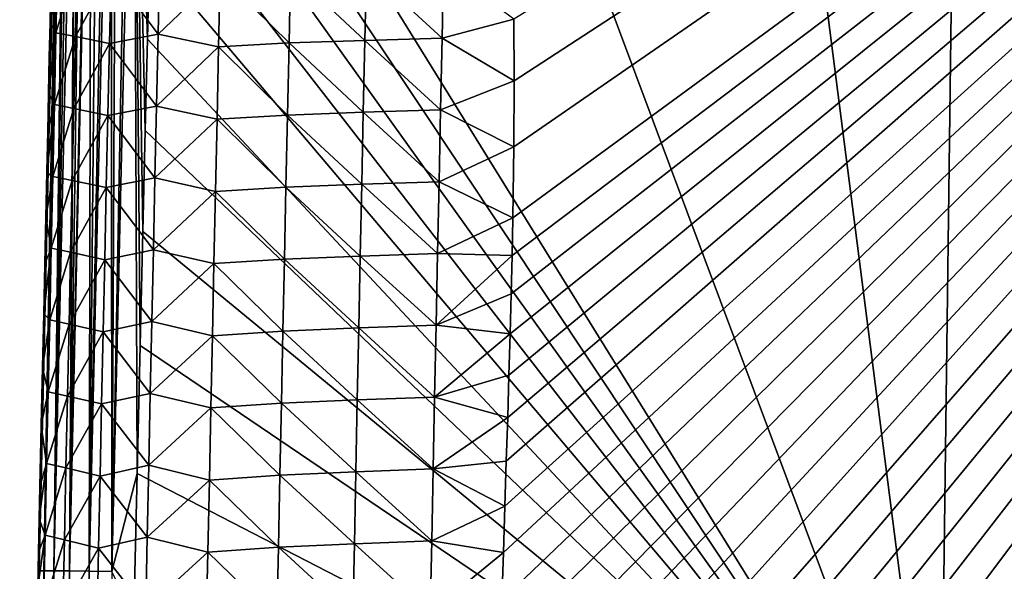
# Model space of a CAD drawing. Header units: metres. Extents: x -109 to 109, y -19 to 107.
# Tile 219 of 256: x -14.9 to -8.09, y 91.9 to 95.71. Entities that reach past the tile are written whole.
import ezdxf

# ---------------------------------------------------------------- set-up
doc = ezdxf.new("R2010")
doc.units = ezdxf.units.M
doc.layers.add('solid_21_412_310_XXX', color=7, linetype='CONTINUOUS')

msp = doc.modelspace()

# ---------------------------------------------------------------- linework, layer by layer
at = {"layer": 'solid_21_412_310_XXX'}
for points in [[(0, 102.754387, -67.146988), (-12.190948, 48.970581, -66.673454), (-7.726095, 49.111019, -66.673134)], [(0, 102.754387, -67.146988), (-12.185696, 49.421249, -66.677452), (-12.190948, 48.970581, -66.673454)], [(0, 102.754387, -67.146988), (-12.180474, 49.8685, -66.681427), (-12.185696, 49.421249, -66.677452)], [(0, 102.754387, -67.146988), (-12.175282, 50.312328, -66.685364), (-12.180474, 49.8685, -66.681427)], [(0, 102.754387, -67.146988), (-12.170122, 50.752743, -66.689278), (-12.175282, 50.312328, -66.685364)], [(0, 102.754387, -67.146988), (-12.164991, 51.189739, -66.693153), (-12.170122, 50.752743, -66.689278)], [(0, 102.754387, -67.146988), (-12.159044, 51.695248, -66.697647), (-12.164991, 51.189739, -66.693153)], [(0, 102.754387, -67.146988), (-12.153138, 52.196106, -66.702095), (-12.159044, 51.695248, -66.697647)], [(0, 102.754387, -67.146988), (-12.147275, 52.692276, -66.706497), (-12.153138, 52.196106, -66.702095)], [(0, 102.754387, -67.146988), (-12.141458, 53.183617, -66.710861), (-12.147275, 52.692276, -66.706497)], [(0, 102.754387, -67.146988), (-12.135684, 53.670185, -66.715179), (-12.141458, 53.183617, -66.710861)], [(0, 102.754387, -67.146988), (-12.129953, 54.152073, -66.71946), (-12.135684, 53.670185, -66.715179)], [(0, 102.754387, -67.146988), (-12.124262, 54.629372, -66.723701), (-12.129953, 54.152073, -66.71946)], [(0, 102.754387, -67.146988), (-12.118608, 55.102169, -66.727898), (-12.124262, 54.629372, -66.723701)], [(0, 102.754387, -67.146988), (-12.112988, 55.57056, -66.732056), (-12.118608, 55.102169, -66.727898)], [(0, 102.754387, -67.146988), (-12.107403, 56.034637, -66.736176), (-12.112988, 55.57056, -66.732056)], [(0, 102.754387, -67.146988), (-12.101847, 56.494492, -66.740257), (-12.107403, 56.034637, -66.736176)], [(0, 102.754387, -67.146988), (-12.096325, 56.949921, -66.744308), (-12.101847, 56.494492, -66.740257)], [(0, 102.754387, -67.146988), (-12.090841, 57.400764, -66.748306), (-12.096325, 56.949921, -66.744308)], [(0, 102.754387, -67.146988), (-12.085393, 57.84713, -66.752274), (-12.090841, 57.400764, -66.748306)], [(0, 102.754387, -67.146988), (-12.079979, 58.289124, -66.756195), (-12.085393, 57.84713, -66.752274)], [(0, 102.754387, -67.146988), (-12.074597, 58.726849, -66.760086), (-12.079979, 58.289124, -66.756195)], [(0, 102.754387, -67.146988), (-12.069248, 59.160416, -66.763931), (-12.074597, 58.726849, -66.760086)], [(0, 102.754387, -67.146988), (-12.063929, 59.589931, -66.767746), (-12.069248, 59.160416, -66.763931)], [(0, 102.754387, -67.146988), (-12.057582, 60.100147, -66.772278), (-12.063929, 59.589931, -66.767746)], [(0, 102.754387, -67.146988), (-12.051276, 60.604591, -66.776756), (-12.057582, 60.100147, -66.772278)], [(0, 102.754387, -67.146988), (-12.045016, 61.102863, -66.781181), (-12.051276, 60.604591, -66.776756)], [(0, 102.754387, -67.146988), (-12.038801, 61.595131, -66.785553), (-12.045016, 61.102863, -66.781181)], [(0, 102.754387, -67.146988), (-12.032629, 62.081589, -66.789871), (-12.038801, 61.595131, -66.785553)], [(0, 102.754387, -67.146988), (-12.026499, 62.562424, -66.794144), (-12.032629, 62.081589, -66.789871)], [(0, 102.754387, -67.146988), (-12.02041, 63.037838, -66.798363), (-12.026499, 62.562424, -66.794144)], [(0, 102.754387, -67.146988), (-12.01436, 63.508018, -66.802536), (-12.02041, 63.037838, -66.798363)], [(0, 102.754387, -67.146988), (-12.00835, 63.972939, -66.806664), (-12.01436, 63.508018, -66.802536)], [(0, 102.754387, -67.146988), (-12.002383, 64.432152, -66.810745), (-12.00835, 63.972939, -66.806664)], [(0, 102.754387, -67.146988), (-11.996457, 64.885811, -66.814774), (-12.002383, 64.432152, -66.810745)], [(0, 102.754387, -67.146988), (-11.990572, 65.334091, -66.818748), (-11.996457, 64.885811, -66.814774)], [(0, 102.754387, -67.146988), (-11.984726, 65.777184, -66.822685), (-11.990572, 65.334091, -66.818748)], [(0, 102.754387, -67.146988), (-11.978918, 66.215279, -66.826576), (-11.984726, 65.777184, -66.822685)], [(0, 102.754387, -67.146988), (-11.973145, 66.64856, -66.830421), (-11.978918, 66.215279, -66.826576)], [(0, 102.754387, -67.146988), (-11.967409, 67.077042, -66.834229), (-11.973145, 66.64856, -66.830421)], [(0, 102.754387, -67.146988), (-11.961714, 67.500298, -66.83799), (-11.967409, 67.077042, -66.834229)], [(0, 102.754387, -67.146988), (-11.956057, 67.918427, -66.841698), (-11.961714, 67.500298, -66.83799)], [(0, 102.754387, -67.146988), (-11.950437, 68.331612, -66.845367), (-11.956057, 67.918427, -66.841698)], [(0, 102.754387, -67.146988), (-11.944852, 68.740005, -66.848991), (-11.950437, 68.331612, -66.845367)], [(0, 102.754387, -67.146988), (-11.937919, 69.244011, -66.85347), (-11.944852, 68.740005, -66.848991)], [(0, 102.754387, -67.146988), (-11.931035, 69.741119, -66.85788), (-11.937919, 69.244011, -66.85347)], [(0, 102.754387, -67.146988), (-11.924201, 70.23101, -66.862236), (-11.931035, 69.741119, -66.85788)], [(0, 102.754387, -67.146988), (-11.91742, 70.713455, -66.866516), (-11.924201, 70.23101, -66.862236)], [(0, 102.754387, -67.146988), (-11.910692, 71.188744, -66.870735), (-11.91742, 70.713455, -66.866516)], [(0, 102.754387, -67.146988), (-11.904017, 71.657173, -66.874893), (-11.910692, 71.188744, -66.870735)], [(0, 102.754387, -67.146988), (-11.897395, 72.119041, -66.878998), (-11.904017, 71.657173, -66.874893)], [(0, 102.754387, -67.146988), (-11.890825, 72.574554, -66.883041), (-11.897395, 72.119041, -66.878998)], [(0, 102.754387, -67.146988), (-11.884303, 73.02314, -66.887024), (-11.890825, 72.574554, -66.883041)], [(0, 102.754387, -67.146988), (-11.877831, 73.46492, -66.890945), (-11.884303, 73.02314, -66.887024)], [(0, 102.754387, -67.146988), (-11.871414, 73.900223, -66.894814), (-11.877831, 73.46492, -66.890945)], [(0, 102.754387, -67.146988), (-11.865059, 74.329384, -66.898621), (-11.871414, 73.900223, -66.894814)], [(0, 102.754387, -67.146988), (-11.858768, 74.752739, -66.902382), (-11.865059, 74.329384, -66.898621)], [(0, 102.754387, -67.146988), (-11.852549, 75.170296, -66.90609), (-11.858768, 74.752739, -66.902382)], [(0, 102.754387, -67.146988), (-11.846395, 75.581535, -66.909737), (-11.852549, 75.170296, -66.90609)], [(0, 102.754387, -67.146988), (-11.840306, 75.986717, -66.913338), (-11.846395, 75.581535, -66.909737)], [(0, 102.754387, -67.146988), (-11.834276, 76.386139, -66.916885), (-11.840306, 75.986717, -66.913338)], [(0, 102.754387, -67.146988), (-11.8283, 76.78009, -66.92038), (-11.834276, 76.386139, -66.916885)], [(0, 102.754387, -67.146988), (-11.822377, 77.168877, -66.923828), (-11.8283, 76.78009, -66.92038)], [(0, 102.754387, -67.146988), (-11.816519, 77.552269, -66.927238), (-11.822377, 77.168877, -66.923828)], [(0, 102.754387, -67.146988), (-11.808811, 78.054802, -66.931694), (-11.816519, 77.552269, -66.927238)], [(0, 102.754387, -67.146988), (-11.801187, 78.547791, -66.936073), (-11.808811, 78.054802, -66.931694)], [(0, 102.754387, -67.146988), (-11.793609, 79.031624, -66.940369), (-11.801187, 78.547791, -66.936073)], [(0, 102.754387, -67.146988), (-11.786052, 79.506531, -66.944588), (-11.793609, 79.031624, -66.940369)], [(0, 102.754387, -67.146988), (-11.778542, 79.972107, -66.948723), (-11.786052, 79.506531, -66.944588)], [(0, 102.754387, -67.146988), (-11.771075, 80.428589, -66.952774), (-11.778542, 79.972107, -66.948723)], [(0, 102.754387, -67.146988), (-11.763645, 80.876305, -66.956749), (-11.771075, 80.428589, -66.952774)], [(0, 102.754387, -67.146988), (-11.75624, 81.315529, -66.960648), (-11.763645, 80.876305, -66.956749)], [(0, 102.754387, -67.146988), (-11.748823, 81.745789, -66.96447), (-11.75624, 81.315529, -66.960648)], [(0, 102.754387, -67.146988), (-11.741435, 82.167328, -66.968208), (-11.748823, 81.745789, -66.96447)], [(0, 102.754387, -67.146988), (-11.734135, 82.58065, -66.971878), (-11.741435, 82.167328, -66.968208)], [(0, 102.754387, -67.146988), (-11.726982, 82.986282, -66.975479), (-11.734135, 82.58065, -66.971878)], [(0, 102.754387, -67.146988), (-11.719932, 83.383965, -66.979012), (-11.726982, 82.986282, -66.975479)], [(0, 102.754387, -67.146988), (-11.712974, 83.773544, -66.982468), (-11.719932, 83.383965, -66.979012)], [(0, 102.754387, -67.146988), (-11.706186, 84.155472, -66.985863), (-11.712974, 83.773544, -66.982468)], [(0, 102.754387, -67.146988), (-11.699645, 84.530174, -66.989189), (-11.706186, 84.155472, -66.985863)], [(0, 102.754387, -67.146988), (-11.693385, 84.897697, -66.992447), (-11.699645, 84.530174, -66.989189)], [(0, 102.754387, -67.146988), (-11.687358, 85.257713, -66.995644), (-11.693385, 84.897697, -66.992447)], [(0, 102.754387, -67.146988), (-11.681557, 85.610535, -66.998779), (-11.687358, 85.257713, -66.995644)], [(0, 102.754387, -67.146988), (-11.675973, 85.956512, -67.001846), (-11.681557, 85.610535, -66.998779)], [(0, 102.754387, -67.146988), (-11.670626, 86.295792, -67.00486), (-11.675973, 85.956512, -67.001846)], [(0, 102.754387, -67.146988), (-11.663126, 86.791458, -67.009262), (-11.670626, 86.295792, -67.00486)], [(0, 102.754387, -67.146988), (-11.655953, 87.2724, -67.013535), (-11.663126, 86.791458, -67.009262)], [(0, 102.754387, -67.146988), (-11.648863, 87.739738, -67.017677), (-11.655953, 87.2724, -67.013535)], [(0, 102.754387, -67.146988), (-11.642019, 88.19294, -67.021706), (-11.648863, 87.739738, -67.017677)], [(0, 102.754387, -67.146988), (-11.635035, 88.632828, -67.025612), (-11.642019, 88.19294, -67.021706)], [(0, 102.754387, -67.146988), (-11.627637, 89.060066, -67.029404), (-11.635035, 88.632828, -67.025612)], [(0, 102.754387, -67.146988), (-11.619975, 89.474312, -67.033081), (-11.627637, 89.060066, -67.029404)], [(0, 102.754387, -67.146988), (-11.611821, 89.875862, -67.036644), (-11.619975, 89.474312, -67.033081)], [(0, 102.754387, -67.146988), (-11.602996, 90.264656, -67.040092), (-11.611821, 89.875862, -67.036644)], [(0, 102.754387, -67.146988), (-11.59363, 90.64077, -67.043434), (-11.602996, 90.264656, -67.040092)], [(0, 102.754387, -67.146988), (-11.583934, 91.00515, -67.046669), (-11.59363, 90.64077, -67.043434)], [(0, 102.754387, -67.146988), (-11.573828, 91.357475, -67.049797), (-11.583934, 91.00515, -67.046669)], [(0, 102.754387, -67.146988), (-11.563442, 91.698273, -67.052818), (-11.573828, 91.357475, -67.049797)], [(0, 102.754387, -67.146988), (-11.553153, 92.029144, -67.055756), (-11.563442, 91.698273, -67.052818)], [(0, 102.754387, -67.146988), (-11.542798, 92.349762, -67.058601), (-11.553153, 92.029144, -67.055756)], [(0, 102.754387, -67.146988), (-11.532654, 92.660606, -67.061356), (-11.542798, 92.349762, -67.058601)], [(0, 102.754387, -67.146988), (-11.52318, 92.962761, -67.064041), (-11.532654, 92.660606, -67.061356)], [(0, 102.754387, -67.146988), (-11.51418, 93.255981, -67.066643), (-11.52318, 92.962761, -67.064041)], [(0, 102.754387, -67.146988), (-11.505959, 93.540382, -67.06916), (-11.51418, 93.255981, -67.066643)], [(0, 102.754387, -67.146988), (-11.498866, 93.816223, -67.071609), (-11.505959, 93.540382, -67.06916)], [(0, 102.754387, -67.146988), (-11.49276, 94.083412, -67.073982), (-11.498866, 93.816223, -67.071609)], [(0, 102.754387, -67.146988), (-11.487752, 94.341965, -67.076279), (-11.49276, 94.083412, -67.073982)], [(0, 102.754387, -67.146988), (-11.481377, 94.832954, -67.080635), (-11.487752, 94.341965, -67.076279)], [(0, 102.754387, -67.146988), (-11.479267, 95.290817, -67.084702), (-11.481377, 94.832954, -67.080635)], [(0, 102.754387, -67.146988), (-11.480957, 95.717094, -67.088493), (-11.479267, 95.290817, -67.084702)], [(-14.764192, 91.901436, -72.627647), (-14.624325, 98.466583, -72.452461), (-14.619845, 98.466629, -72.598572)], [(-14.764192, 91.901436, -72.627647), (-14.619845, 98.466629, -72.598572), (-14.618055, 98.466599, -72.618782)], [(-14.732784, 91.902283, -72.783966), (-14.764192, 91.901436, -72.627647), (-14.618055, 98.466599, -72.618782)], [(-14.764192, 91.901436, -72.627647), (-14.635716, 98.087502, -72.453476), (-14.624325, 98.466583, -72.452461)], [(-14.732784, 91.902283, -72.783966), (-14.618055, 98.466599, -72.618782), (-14.614698, 98.466522, -72.648102)], [(-14.732784, 91.902283, -72.783966), (-14.614698, 98.466522, -72.648102), (-14.597093, 98.466034, -72.738228)], [(-14.732784, 91.902283, -72.783966), (-14.597093, 98.466034, -72.738228), (-14.58541, 98.465675, -72.776352)], [(-14.732784, 91.902283, -72.783966), (-14.58541, 98.465675, -72.776352), (-14.662735, 91.90229, -72.924309)], [(-14.662735, 91.90229, -72.924309), (-14.58541, 98.465675, -72.776352), (-14.574617, 98.46534, -72.805191)], [(-14.662735, 91.90229, -72.924309), (-14.574617, 98.46534, -72.805191), (-14.545303, 98.464401, -72.866669)], [(-14.662735, 91.90229, -72.924309), (-14.545303, 98.464401, -72.866669), (-14.51388, 98.463379, -72.916718)], [(-14.662735, 91.90229, -72.924309), (-14.51388, 98.463379, -72.916718), (-14.555267, 91.901466, -73.036469)], [(-14.555267, 91.901466, -73.036469), (-14.51388, 98.463379, -72.916718), (-14.506304, 98.463127, -72.927139)], [(-14.555267, 91.901466, -73.036469), (-14.506304, 98.463127, -72.927139), (-14.46437, 98.461731, -72.97644)], [(-14.555267, 91.901466, -73.036469), (-14.46437, 98.461731, -72.97644), (-14.414953, 98.460075, -73.021027)], [(-14.555267, 91.901466, -73.036469), (-14.414953, 98.460075, -73.021027), (-14.40479, 98.459724, -73.028847)], [(-14.555267, 91.901466, -73.036469), (-14.40479, 98.459724, -73.028847), (-14.418028, 91.899963, -73.112495)], [(-14.418028, 91.899963, -73.112495), (-14.40479, 98.459724, -73.028847), (-14.357114, 98.458107, -73.06076)], [(-14.418028, 91.899963, -73.112495), (-14.357114, 98.458107, -73.06076), (-14.294845, 98.455978, -73.092705)], [(-14.418028, 91.899963, -73.112495), (-14.294845, 98.455978, -73.092705), (-14.266447, 98.455009, -73.104233)], [(-14.418028, 91.899963, -73.112495), (-14.266447, 98.455009, -73.104233), (-14.263184, 91.898026, -73.150673)], [(-14.263184, 91.898026, -73.150673), (-14.266447, 98.455009, -73.104233), (-14.23033, 98.453766, -73.116463)], [(-14.263184, 91.898026, -73.150673), (-14.23033, 98.453766, -73.116463), (-14.139209, 98.450615, -73.137039)], [(-14.263184, 91.898026, -73.150673), (-14.139209, 98.450615, -73.137039), (-14.109917, 98.4496, -73.141235)], [(-14.263184, 91.898026, -73.150673), (-14.109917, 98.4496, -73.141235), (-14.086465, 92.575188, -73.162903)], [(-14.066074, 93.459488, -73.161545), (-14.086465, 92.575188, -73.162903), (-14.109917, 98.4496, -73.141235)], [(-14.047752, 94.247826, -73.160255), (-14.066074, 93.459488, -73.161545), (-14.109917, 98.4496, -73.141235)], [(-14.031367, 94.947647, -73.159042), (-14.047752, 94.247826, -73.160255), (-14.109917, 98.4496, -73.141235)], [(-14.016506, 95.5784, -73.157906), (-14.031367, 94.947647, -73.159042), (-14.109917, 98.4496, -73.141235)], [(-14.002634, 96.166809, -73.156792), (-14.016506, 95.5784, -73.157906), (-14.109917, 98.4496, -73.141235)], [(-8.5337, 89.713028, -73.394279), (-13.9618, 97.874306, -73.153336), (-13.94489, 98.443832, -73.152191)], [(-8.5337, 89.713028, -73.394279), (-13.94489, 98.443832, -73.152191), (-11.800702, 98.443855, -73.209145)], [(-8.5337, 89.713028, -73.394279), (-11.800702, 98.443855, -73.209145), (-9.653006, 98.443878, -73.256683)], [(-8.5337, 89.713028, -73.394279), (-9.653006, 98.443878, -73.256683), (-8.419247, 98.443886, -73.279694)], [(-2.839085, 89.712791, -73.509972), (-8.5337, 89.713028, -73.394279), (-8.419247, 98.443886, -73.279694)], [(-2.839085, 89.712791, -73.509972), (-8.419247, 98.443886, -73.279694), (-7.505359, 98.443893, -73.294716)], [(-14.764192, 91.901436, -72.627647), (-14.644927, 97.698303, -72.454453), (-14.635716, 98.087502, -72.453476)], [(-8.5337, 89.713028, -73.394279), (-13.976068, 97.306702, -73.154503), (-13.9618, 97.874306, -73.153336)], [(-14.764192, 91.901436, -72.627647), (-14.653705, 97.299095, -72.455383), (-14.644927, 97.698303, -72.454453)], [(-14.764192, 91.901436, -72.627647), (-14.662655, 96.890762, -72.456238), (-14.653705, 97.299095, -72.455383)], [(-8.5337, 89.713028, -73.394279), (-13.989284, 96.738625, -73.155663), (-13.976068, 97.306702, -73.154503)], [(-14.764192, 91.901436, -72.627647), (-14.671812, 96.471901, -72.457062), (-14.662655, 96.890762, -72.456238)], [(-8.5337, 89.713028, -73.394279), (-14.002634, 96.166809, -73.156792), (-13.989284, 96.738625, -73.155663)], [(-14.764192, 91.901436, -72.627647), (-14.681227, 96.0401, -72.457924), (-14.671812, 96.471901, -72.457062)], [(-8.5337, 89.713028, -73.394279), (-14.016506, 95.5784, -73.157906), (-14.002634, 96.166809, -73.156792)], [(-14.689933, 95.69001, -70.291077), (-14.649279, 95.622101, -69.769691), (-14.638411, 96.119133, -69.773758)], [(-14.685163, 95.908569, -70.292831), (-14.689933, 95.69001, -70.291077), (-14.638411, 96.119133, -69.773758)], [(-14.638411, 96.119133, -69.773758), (-14.649279, 95.622101, -69.769691), (-14.503963, 96.094101, -69.239502)], [(-14.649279, 95.622101, -69.769691), (-14.51484, 95.596268, -69.235359), (-14.503963, 96.094101, -69.239502)], [(-14.503963, 96.094101, -69.239502), (-14.51484, 95.596268, -69.235359), (-14.267965, 96.047951, -68.716507)], [(-14.267965, 96.047951, -68.716507), (-13.942749, 95.611725, -68.228943), (-13.931949, 96.108833, -68.233231)], [(-13.931949, 96.108833, -68.233231), (-13.942749, 95.611725, -68.228943), (-13.512937, 96.023384, -67.81604)], [(-13.025548, 96.050003, -67.486923), (-12.511776, 95.569382, -67.251381), (-12.501155, 96.066704, -67.255806)], [(-12.501155, 96.066704, -67.255806), (-12.511776, 95.569382, -67.251381), (-11.977439, 95.584717, -67.122002)], [(-12.501155, 96.066704, -67.255806), (-11.977439, 95.584717, -67.122002), (-11.966905, 96.081108, -67.126442)], [(-11.966905, 96.081108, -67.126442), (-11.977439, 95.584717, -67.122002), (-11.480957, 95.717094, -67.088493)], [(-14.764192, 91.901436, -72.627647), (-14.688449, 95.708, -72.458611), (-14.681227, 96.0401, -72.457924)], [(-14.681227, 96.0401, -72.457924), (-14.688449, 95.708, -72.458611), (-14.685163, 95.908569, -70.292831)], [(-14.51484, 95.596268, -69.235359), (-14.278846, 95.548782, -68.71228), (-14.267965, 96.047951, -68.716507)], [(-14.267965, 96.047951, -68.716507), (-14.278846, 95.548782, -68.71228), (-13.942749, 95.611725, -68.228943)], [(-13.942749, 95.611725, -68.228943), (-13.52373, 95.523918, -67.811684), (-13.512937, 96.023384, -67.81604)], [(-13.512937, 96.023384, -67.81604), (-13.52373, 95.523918, -67.811684), (-13.036255, 95.551727, -67.482529)], [(-13.512937, 96.023384, -67.81604), (-13.036255, 95.551727, -67.482529), (-13.025548, 96.050003, -67.486923)], [(-13.025548, 96.050003, -67.486923), (-13.036255, 95.551727, -67.482529), (-12.511776, 95.569382, -67.251381)], [(-14.688449, 95.708, -72.458611), (-14.689933, 95.69001, -70.291077), (-14.685163, 95.908569, -70.292831)], [(-14.764192, 91.901436, -72.627647), (-14.69581, 95.368835, -72.459305), (-14.688449, 95.708, -72.458611)], [(-14.688449, 95.708, -72.458611), (-14.69581, 95.368835, -72.459305), (-14.689933, 95.69001, -70.291077)], [(-14.69581, 95.368835, -72.459305), (-14.695025, 95.45652, -70.289223), (-14.689933, 95.69001, -70.291077)], [(-14.689933, 95.69001, -70.291077), (-14.695025, 95.45652, -70.289223), (-14.649279, 95.622101, -69.769691)], [(-11.977439, 95.584717, -67.122002), (-11.479267, 95.290817, -67.084702), (-11.480957, 95.717094, -67.088493)], [(-14.700464, 95.206863, -70.287254), (-14.66011, 95.125496, -69.765701), (-14.649279, 95.622101, -69.769691)], [(-14.695025, 95.45652, -70.289223), (-14.700464, 95.206863, -70.287254), (-14.649279, 95.622101, -69.769691)], [(-14.649279, 95.622101, -69.769691), (-14.66011, 95.125496, -69.765701), (-14.51484, 95.596268, -69.235359)], [(-14.66011, 95.125496, -69.765701), (-14.525679, 95.098877, -69.231277), (-14.51484, 95.596268, -69.235359)], [(-14.51484, 95.596268, -69.235359), (-14.525679, 95.098877, -69.231277), (-14.278846, 95.548782, -68.71228)], [(-14.278846, 95.548782, -68.71228), (-13.953503, 95.11496, -68.224693), (-13.942749, 95.611725, -68.228943)], [(-13.942749, 95.611725, -68.228943), (-13.953503, 95.11496, -68.224693), (-13.52373, 95.523918, -67.811684)], [(-14.525679, 95.098877, -69.231277), (-14.289683, 95.050034, -68.708099), (-14.278846, 95.548782, -68.71228)], [(-14.278846, 95.548782, -68.71228), (-14.289683, 95.050034, -68.708099), (-13.953503, 95.11496, -68.224693)], [(-8.5337, 89.713028, -73.394279), (-14.031367, 94.947647, -73.159042), (-14.016506, 95.5784, -73.157906)], [(-13.953503, 95.11496, -68.224693), (-13.534465, 95.024765, -67.807343), (-13.52373, 95.523918, -67.811684)], [(-13.52373, 95.523918, -67.811684), (-13.534465, 95.024765, -67.807343), (-13.046894, 95.053688, -67.478134)], [(-13.52373, 95.523918, -67.811684), (-13.046894, 95.053688, -67.478134), (-13.036255, 95.551727, -67.482529)], [(-13.036255, 95.551727, -67.482529), (-13.046894, 95.053688, -67.478134), (-12.522318, 95.072212, -67.246964)], [(-13.036255, 95.551727, -67.482529), (-12.522318, 95.072212, -67.246964), (-12.511776, 95.569382, -67.251381)], [(-12.511776, 95.569382, -67.251381), (-12.522318, 95.072212, -67.246964), (-11.987885, 95.088387, -67.117569)], [(-12.511776, 95.569382, -67.251381), (-11.987885, 95.088387, -67.117569), (-11.977439, 95.584717, -67.122002)], [(-11.977439, 95.584717, -67.122002), (-11.987885, 95.088387, -67.117569), (-11.479267, 95.290817, -67.084702)], [(-14.69581, 95.368835, -72.459305), (-14.700464, 95.206863, -70.287254), (-14.695025, 95.45652, -70.289223)], [(-14.764192, 91.901436, -72.627647), (-14.703317, 95.022171, -72.459999), (-14.69581, 95.368835, -72.459305)], [(-14.69581, 95.368835, -72.459305), (-14.703317, 95.022171, -72.459999), (-14.700464, 95.206863, -70.287254)], [(-11.987885, 95.088387, -67.117569), (-11.481377, 94.832954, -67.080635), (-11.479267, 95.290817, -67.084702)], [(-14.700464, 95.206863, -70.287254), (-14.706273, 94.939995, -70.285179), (-14.66011, 95.125496, -69.765701)], [(-14.703317, 95.022171, -72.459999), (-14.706273, 94.939995, -70.285179), (-14.700464, 95.206863, -70.287254)], [(-14.712469, 94.654999, -70.282997), (-14.670908, 94.629272, -69.76178), (-14.66011, 95.125496, -69.765701)], [(-14.706273, 94.939995, -70.285179), (-14.712469, 94.654999, -70.282997), (-14.66011, 95.125496, -69.765701)], [(-14.66011, 95.125496, -69.765701), (-14.670908, 94.629272, -69.76178), (-14.525679, 95.098877, -69.231277)], [(-14.289683, 95.050034, -68.708099), (-13.964211, 94.618492, -68.220482), (-13.953503, 95.11496, -68.224693)], [(-13.953503, 95.11496, -68.224693), (-13.964211, 94.618492, -68.220482), (-13.534465, 95.024765, -67.807343)], [(-14.670908, 94.629272, -69.76178), (-14.536482, 94.601837, -69.227257), (-14.525679, 95.098877, -69.231277)], [(-14.525679, 95.098877, -69.231277), (-14.536482, 94.601837, -69.227257), (-14.289683, 95.050034, -68.708099)], [(-14.536482, 94.601837, -69.227257), (-14.300482, 94.551598, -68.703972), (-14.289683, 95.050034, -68.708099)], [(-14.289683, 95.050034, -68.708099), (-14.300482, 94.551598, -68.703972), (-13.964211, 94.618492, -68.220482)], [(-13.534465, 95.024765, -67.807343), (-13.057468, 94.555817, -67.473763), (-13.046894, 95.053688, -67.478134)], [(-13.046894, 95.053688, -67.478134), (-13.057468, 94.555817, -67.473763), (-12.532784, 94.575157, -67.242546)], [(-13.046894, 95.053688, -67.478134), (-12.532784, 94.575157, -67.242546), (-12.522318, 95.072212, -67.246964)], [(-12.522318, 95.072212, -67.246964), (-12.532784, 94.575157, -67.242546), (-11.998241, 94.592125, -67.113136)], [(-12.522318, 95.072212, -67.246964), (-11.998241, 94.592125, -67.113136), (-11.987885, 95.088387, -67.117569)], [(-11.987885, 95.088387, -67.117569), (-11.998241, 94.592125, -67.113136), (-11.481377, 94.832954, -67.080635)], [(-14.764192, 91.901436, -72.627647), (-14.710974, 94.667786, -72.460663), (-14.703317, 95.022171, -72.459999)], [(-14.703317, 95.022171, -72.459999), (-14.710974, 94.667786, -72.460663), (-14.706273, 94.939995, -70.285179)], [(-13.964211, 94.618492, -68.220482), (-13.545146, 94.525833, -67.803032), (-13.534465, 95.024765, -67.807343)], [(-13.534465, 95.024765, -67.807343), (-13.545146, 94.525833, -67.803032), (-13.057468, 94.555817, -67.473763)], [(-14.710974, 94.667786, -72.460663), (-14.712469, 94.654999, -70.282997), (-14.706273, 94.939995, -70.285179)], [(-8.5337, 89.713028, -73.394279), (-14.047752, 94.247826, -73.160255), (-14.031367, 94.947647, -73.159042)], [(-11.998241, 94.592125, -67.113136), (-11.487752, 94.341965, -67.076279), (-11.481377, 94.832954, -67.080635)], [(-14.764192, 91.901436, -72.627647), (-14.71877, 94.306061, -72.461319), (-14.710974, 94.667786, -72.460663)], [(-14.712469, 94.654999, -70.282997), (-14.719078, 94.35067, -70.280685), (-14.670908, 94.629272, -69.76178)], [(-14.71877, 94.306061, -72.461319), (-14.719078, 94.35067, -70.280685), (-14.712469, 94.654999, -70.282997)], [(-14.710974, 94.667786, -72.460663), (-14.71877, 94.306061, -72.461319), (-14.712469, 94.654999, -70.282997)], [(-14.719078, 94.35067, -70.280685), (-14.681681, 94.133209, -69.757935), (-14.670908, 94.629272, -69.76178)], [(-14.670908, 94.629272, -69.76178), (-14.681681, 94.133209, -69.757935), (-14.536482, 94.601837, -69.227257)], [(-14.681681, 94.133209, -69.757935), (-14.54726, 94.104935, -69.223297), (-14.536482, 94.601837, -69.227257)], [(-14.536482, 94.601837, -69.227257), (-14.54726, 94.104935, -69.223297), (-14.300482, 94.551598, -68.703972)], [(-14.300482, 94.551598, -68.703972), (-13.974882, 94.122139, -68.216301), (-13.964211, 94.618492, -68.220482)], [(-13.964211, 94.618492, -68.220482), (-13.974882, 94.122139, -68.216301), (-13.545146, 94.525833, -67.803032)], [(-13.057468, 94.555817, -67.473763), (-12.543181, 94.078148, -67.238136), (-12.532784, 94.575157, -67.242546)], [(-12.532784, 94.575157, -67.242546), (-12.543181, 94.078148, -67.238136), (-12.008518, 94.095879, -67.108704)], [(-12.532784, 94.575157, -67.242546), (-12.008518, 94.095879, -67.108704), (-11.998241, 94.592125, -67.113136)], [(-11.998241, 94.592125, -67.113136), (-12.008518, 94.095879, -67.108704), (-11.487752, 94.341965, -67.076279)], [(-14.54726, 94.104935, -69.223297), (-14.311253, 94.053261, -68.69989), (-14.300482, 94.551598, -68.703972)], [(-14.300482, 94.551598, -68.703972), (-14.311253, 94.053261, -68.69989), (-13.974882, 94.122139, -68.216301)], [(-13.974882, 94.122139, -68.216301), (-13.555783, 94.026978, -67.798737), (-13.545146, 94.525833, -67.803032)], [(-13.545146, 94.525833, -67.803032), (-13.555783, 94.026978, -67.798737), (-13.067988, 94.058014, -67.469398)], [(-13.545146, 94.525833, -67.803032), (-13.067988, 94.058014, -67.469398), (-13.057468, 94.555817, -67.473763)], [(-13.057468, 94.555817, -67.473763), (-13.067988, 94.058014, -67.469398), (-12.543181, 94.078148, -67.238136)], [(-14.764192, 91.901436, -72.627647), (-14.726714, 93.93663, -72.461967), (-14.71877, 94.306061, -72.461319)], [(-14.71877, 94.306061, -72.461319), (-14.726714, 93.93663, -72.461967), (-14.726129, 94.025566, -70.278259)], [(-14.719078, 94.35067, -70.280685), (-14.726129, 94.025566, -70.278259), (-14.681681, 94.133209, -69.757935)], [(-14.71877, 94.306061, -72.461319), (-14.726129, 94.025566, -70.278259), (-14.719078, 94.35067, -70.280685)], [(-12.008518, 94.095879, -67.108704), (-11.49276, 94.083412, -67.073982), (-11.487752, 94.341965, -67.076279)], [(-8.5337, 89.713028, -73.394279), (-14.066074, 93.459488, -73.161545), (-14.047752, 94.247826, -73.160255)], [(-14.733652, 93.678169, -70.275711), (-14.692435, 93.637062, -69.754166), (-14.681681, 94.133209, -69.757935)], [(-14.726129, 94.025566, -70.278259), (-14.733652, 93.678169, -70.275711), (-14.681681, 94.133209, -69.757935)], [(-14.681681, 94.133209, -69.757935), (-14.692435, 93.637062, -69.754166), (-14.54726, 94.104935, -69.223297)], [(-14.692435, 93.637062, -69.754166), (-14.558021, 93.607941, -69.219391), (-14.54726, 94.104935, -69.223297)], [(-14.54726, 94.104935, -69.223297), (-14.558021, 93.607941, -69.219391), (-14.311253, 94.053261, -68.69989)], [(-14.311253, 94.053261, -68.69989), (-13.985527, 93.625717, -68.212143), (-13.974882, 94.122139, -68.216301)], [(-13.974882, 94.122139, -68.216301), (-13.985527, 93.625717, -68.212143), (-13.555783, 94.026978, -67.798737)], [(-12.543181, 94.078148, -67.238136), (-12.018721, 93.599617, -67.104271), (-12.008518, 94.095879, -67.108704)], [(-12.008518, 94.095879, -67.108704), (-12.018721, 93.599617, -67.104271), (-11.49276, 94.083412, -67.073982)], [(-14.726714, 93.93663, -72.461967), (-14.733652, 93.678169, -70.275711), (-14.726129, 94.025566, -70.278259)], [(-14.558021, 93.607941, -69.219391), (-14.322003, 93.554825, -68.695847), (-14.311253, 94.053261, -68.69989)], [(-14.311253, 94.053261, -68.69989), (-14.322003, 93.554825, -68.695847), (-13.985527, 93.625717, -68.212143)], [(-13.985527, 93.625717, -68.212143), (-13.566385, 93.52803, -67.794456), (-13.555783, 94.026978, -67.798737)], [(-13.555783, 94.026978, -67.798737), (-13.566385, 93.52803, -67.794456), (-13.07846, 93.56015, -67.46505)], [(-13.555783, 94.026978, -67.798737), (-13.07846, 93.56015, -67.46505), (-13.067988, 94.058014, -67.469398)], [(-13.067988, 94.058014, -67.469398), (-13.07846, 93.56015, -67.46505), (-12.553518, 93.581108, -67.233727)], [(-13.067988, 94.058014, -67.469398), (-12.553518, 93.581108, -67.233727), (-12.543181, 94.078148, -67.238136)], [(-12.543181, 94.078148, -67.238136), (-12.553518, 93.581108, -67.233727), (-12.018721, 93.599617, -67.104271)], [(-12.018721, 93.599617, -67.104271), (-11.498866, 93.816223, -67.071609), (-11.49276, 94.083412, -67.073982)], [(-14.764192, 91.901436, -72.627647), (-14.734814, 93.559036, -72.462608), (-14.726714, 93.93663, -72.461967)], [(-14.726714, 93.93663, -72.461967), (-14.734814, 93.559036, -72.462608), (-14.733652, 93.678169, -70.275711)], [(-12.018721, 93.599617, -67.104271), (-11.505959, 93.540382, -67.06916), (-11.498866, 93.816223, -67.071609)], [(-14.733652, 93.678169, -70.275711), (-14.741682, 93.306862, -70.273026), (-14.692435, 93.637062, -69.754166)], [(-14.734814, 93.559036, -72.462608), (-14.741682, 93.306862, -70.273026), (-14.733652, 93.678169, -70.275711)], [(-14.741682, 93.306862, -70.273026), (-14.703178, 93.140701, -69.750465), (-14.692435, 93.637062, -69.754166)], [(-14.692435, 93.637062, -69.754166), (-14.703178, 93.140701, -69.750465), (-14.558021, 93.607941, -69.219391)], [(-14.322003, 93.554825, -68.695847), (-13.996149, 93.129135, -68.208023), (-13.985527, 93.625717, -68.212143)], [(-13.985527, 93.625717, -68.212143), (-13.996149, 93.129135, -68.208023), (-13.566385, 93.52803, -67.794456)], [(-14.764192, 91.901436, -72.627647), (-14.74307, 93.173187, -72.463249), (-14.734814, 93.559036, -72.462608)], [(-14.734814, 93.559036, -72.462608), (-14.74307, 93.173187, -72.463249), (-14.741682, 93.306862, -70.273026)], [(-14.703178, 93.140701, -69.750465), (-14.568769, 93.110741, -69.215546), (-14.558021, 93.607941, -69.219391)], [(-14.558021, 93.607941, -69.219391), (-14.568769, 93.110741, -69.215546), (-14.322003, 93.554825, -68.695847)], [(-14.568769, 93.110741, -69.215546), (-14.332737, 93.056206, -68.691856), (-14.322003, 93.554825, -68.695847)], [(-14.322003, 93.554825, -68.695847), (-14.332737, 93.056206, -68.691856), (-13.996149, 93.129135, -68.208023)], [(-13.566385, 93.52803, -67.794456), (-13.088887, 93.062187, -67.460701), (-13.07846, 93.56015, -67.46505)], [(-13.07846, 93.56015, -67.46505), (-13.088887, 93.062187, -67.460701), (-12.563799, 93.084, -67.229324)], [(-13.07846, 93.56015, -67.46505), (-12.563799, 93.084, -67.229324), (-12.553518, 93.581108, -67.233727)], [(-12.553518, 93.581108, -67.233727), (-12.563799, 93.084, -67.229324), (-12.028853, 93.103317, -67.099838)], [(-12.553518, 93.581108, -67.233727), (-12.028853, 93.103317, -67.099838), (-12.018721, 93.599617, -67.104271)], [(-12.018721, 93.599617, -67.104271), (-12.028853, 93.103317, -67.099838), (-11.505959, 93.540382, -67.06916)], [(-13.996149, 93.129135, -68.208023), (-13.576955, 93.028954, -67.790199), (-13.566385, 93.52803, -67.794456)], [(-13.566385, 93.52803, -67.794456), (-13.576955, 93.028954, -67.790199), (-13.088887, 93.062187, -67.460701)], [(-12.028853, 93.103317, -67.099838), (-11.51418, 93.255981, -67.066643), (-11.505959, 93.540382, -67.06916)], [(-8.5337, 89.713028, -73.394279), (-14.086465, 92.575188, -73.162903), (-14.066074, 93.459488, -73.161545)], [(-14.741682, 93.306862, -70.273026), (-14.750254, 92.909836, -70.270203), (-14.703178, 93.140701, -69.750465)], [(-14.74307, 93.173187, -72.463249), (-14.750254, 92.909836, -70.270203), (-14.741682, 93.306862, -70.273026)], [(-12.028853, 93.103317, -67.099838), (-11.52318, 92.962761, -67.064041), (-11.51418, 93.255981, -67.066643)], [(-14.764192, 91.901436, -72.627647), (-14.751473, 92.779396, -72.463875), (-14.74307, 93.173187, -72.463249)], [(-14.74307, 93.173187, -72.463249), (-14.751473, 92.779396, -72.463875), (-14.750254, 92.909836, -70.270203)], [(-14.750254, 92.909836, -70.270203), (-14.713905, 92.644218, -69.746826), (-14.703178, 93.140701, -69.750465)], [(-14.703178, 93.140701, -69.750465), (-14.713905, 92.644218, -69.746826), (-14.568769, 93.110741, -69.215546)], [(-14.713905, 92.644218, -69.746826), (-14.579499, 92.613434, -69.211754), (-14.568769, 93.110741, -69.215546)], [(-14.568769, 93.110741, -69.215546), (-14.579499, 92.613434, -69.211754), (-14.332737, 93.056206, -68.691856)], [(-14.332737, 93.056206, -68.691856), (-14.006744, 92.632462, -68.203934), (-13.996149, 93.129135, -68.208023)], [(-13.996149, 93.129135, -68.208023), (-14.006744, 92.632462, -68.203934), (-13.576955, 93.028954, -67.790199)], [(-13.088887, 93.062187, -67.460701), (-12.574019, 92.586853, -67.22493), (-12.563799, 93.084, -67.229324)], [(-12.563799, 93.084, -67.229324), (-12.574019, 92.586853, -67.22493), (-12.038914, 92.60701, -67.095406)], [(-12.563799, 93.084, -67.229324), (-12.038914, 92.60701, -67.095406), (-12.028853, 93.103317, -67.099838)], [(-12.028853, 93.103317, -67.099838), (-12.038914, 92.60701, -67.095406), (-11.52318, 92.962761, -67.064041)], [(-14.579499, 92.613434, -69.211754), (-14.343451, 92.557495, -68.687904), (-14.332737, 93.056206, -68.691856)], [(-14.332737, 93.056206, -68.691856), (-14.343451, 92.557495, -68.687904), (-14.006744, 92.632462, -68.203934)], [(-14.006744, 92.632462, -68.203934), (-13.587487, 92.529816, -67.785965), (-13.576955, 93.028954, -67.790199)], [(-13.576955, 93.028954, -67.790199), (-13.587487, 92.529816, -67.785965), (-13.099267, 92.564171, -67.456367)], [(-13.576955, 93.028954, -67.790199), (-13.099267, 92.564171, -67.456367), (-13.088887, 93.062187, -67.460701)], [(-13.088887, 93.062187, -67.460701), (-13.099267, 92.564171, -67.456367), (-12.574019, 92.586853, -67.22493)], [(-12.038914, 92.60701, -67.095406), (-11.532654, 92.660606, -67.061356), (-11.52318, 92.962761, -67.064041)], [(-14.750254, 92.909836, -70.270203), (-14.759407, 92.485168, -70.26725), (-14.713905, 92.644218, -69.746826)], [(-14.751473, 92.779396, -72.463875), (-14.759407, 92.485168, -70.26725), (-14.750254, 92.909836, -70.270203)], [(-14.764192, 91.901436, -72.627647), (-14.760034, 92.37722, -72.464508), (-14.751473, 92.779396, -72.463875)], [(-14.751473, 92.779396, -72.463875), (-14.760034, 92.37722, -72.464508), (-14.759407, 92.485168, -70.26725)], [(-12.038914, 92.60701, -67.095406), (-11.542798, 92.349762, -67.058601), (-11.532654, 92.660606, -67.061356)], [(-14.764213, 92.261902, -70.265717), (-14.724611, 92.147743, -69.743263), (-14.713905, 92.644218, -69.746826)], [(-14.759407, 92.485168, -70.26725), (-14.764213, 92.261902, -70.265717), (-14.713905, 92.644218, -69.746826)], [(-14.713905, 92.644218, -69.746826), (-14.724611, 92.147743, -69.743263), (-14.579499, 92.613434, -69.211754)], [(-14.724611, 92.147743, -69.743263), (-14.590209, 92.116135, -69.208023), (-14.579499, 92.613434, -69.211754)], [(-14.579499, 92.613434, -69.211754), (-14.590209, 92.116135, -69.208023), (-14.343451, 92.557495, -68.687904)], [(-14.343451, 92.557495, -68.687904), (-14.017309, 92.135788, -68.199875), (-14.006744, 92.632462, -68.203934)], [(-14.006744, 92.632462, -68.203934), (-14.017309, 92.135788, -68.199875), (-13.587487, 92.529816, -67.785965)], [(-12.574019, 92.586853, -67.22493), (-12.048901, 92.110695, -67.090981), (-12.038914, 92.60701, -67.095406)], [(-12.038914, 92.60701, -67.095406), (-12.048901, 92.110695, -67.090981), (-11.542798, 92.349762, -67.058601)], [(-14.590209, 92.116135, -69.208023), (-14.354138, 92.0588, -68.68399), (-14.343451, 92.557495, -68.687904)], [(-14.343451, 92.557495, -68.687904), (-14.354138, 92.0588, -68.68399), (-14.017309, 92.135788, -68.199875)], [(-14.263184, 91.898026, -73.150673), (-14.086465, 92.575188, -73.162903), (-14.10898, 91.590607, -73.164322)], [(-8.5337, 89.713028, -73.394279), (-14.10898, 91.590607, -73.164322), (-14.086465, 92.575188, -73.162903)], [(-14.017309, 92.135788, -68.199875), (-13.597979, 92.030701, -67.781746), (-13.587487, 92.529816, -67.785965)], [(-13.587487, 92.529816, -67.785965), (-13.597979, 92.030701, -67.781746), (-13.109595, 92.066162, -67.452049)], [(-13.587487, 92.529816, -67.785965), (-13.109595, 92.066162, -67.452049), (-13.099267, 92.564171, -67.456367)], [(-13.099267, 92.564171, -67.456367), (-13.109595, 92.066162, -67.452049), (-12.584178, 92.089706, -67.220535)], [(-13.099267, 92.564171, -67.456367), (-12.584178, 92.089706, -67.220535), (-12.574019, 92.586853, -67.22493)], [(-12.574019, 92.586853, -67.22493), (-12.584178, 92.089706, -67.220535), (-12.048901, 92.110695, -67.090981)], [(-14.760034, 92.37722, -72.464508), (-14.764213, 92.261902, -70.265717), (-14.759407, 92.485168, -70.26725)], [(-14.760034, 92.37722, -72.464508), (-14.768759, 91.966202, -72.465141), (-14.764213, 92.261902, -70.265717)], [(-14.764192, 91.901436, -72.627647), (-14.768759, 91.966202, -72.465141), (-14.760034, 92.37722, -72.464508)], [(-12.048901, 92.110695, -67.090981), (-11.553153, 92.029144, -67.055756), (-11.542798, 92.349762, -67.058601)], [(-14.764213, 92.261902, -70.265717), (-14.769176, 92.031075, -70.264145), (-14.724611, 92.147743, -69.743263)], [(-14.768759, 91.966202, -72.465141), (-14.769176, 92.031075, -70.264145), (-14.764213, 92.261902, -70.265717)], [(-14.774301, 91.792488, -70.262543), (-14.735292, 91.651367, -69.739769), (-14.724611, 92.147743, -69.743263)], [(-14.769176, 92.031075, -70.264145), (-14.774301, 91.792488, -70.262543), (-14.724611, 92.147743, -69.743263)], [(-14.724611, 92.147743, -69.743263), (-14.735292, 91.651367, -69.739769), (-14.590209, 92.116135, -69.208023)], [(-14.735292, 91.651367, -69.739769), (-14.600892, 91.618942, -69.204346), (-14.590209, 92.116135, -69.208023)], [(-14.590209, 92.116135, -69.208023), (-14.600892, 91.618942, -69.204346), (-14.354138, 92.0588, -68.68399)], [(-14.354138, 92.0588, -68.68399), (-14.027839, 91.639198, -68.195839), (-14.017309, 92.135788, -68.199875)], [(-14.017309, 92.135788, -68.199875), (-14.027839, 91.639198, -68.195839), (-13.597979, 92.030701, -67.781746)], [(-14.600892, 91.618942, -69.204346), (-14.364796, 91.560211, -68.680122), (-14.354138, 92.0588, -68.68399)], [(-14.354138, 92.0588, -68.68399), (-14.364796, 91.560211, -68.680122), (-14.027839, 91.639198, -68.195839)], [(-13.597979, 92.030701, -67.781746), (-13.119871, 91.568214, -67.447739), (-13.109595, 92.066162, -67.452049)], [(-13.109595, 92.066162, -67.452049), (-13.119871, 91.568214, -67.447739), (-12.594272, 91.59259, -67.216148)], [(-13.109595, 92.066162, -67.452049), (-12.594272, 91.59259, -67.216148), (-12.584178, 92.089706, -67.220535)], [(-12.584178, 92.089706, -67.220535), (-12.594272, 91.59259, -67.216148), (-12.058811, 91.614395, -67.086548)], [(-12.584178, 92.089706, -67.220535), (-12.058811, 91.614395, -67.086548), (-12.048901, 92.110695, -67.090981)], [(-12.048901, 92.110695, -67.090981), (-12.058811, 91.614395, -67.086548), (-11.553153, 92.029144, -67.055756)], [(-14.768759, 91.966202, -72.465141), (-14.774301, 91.792488, -70.262543), (-14.769176, 92.031075, -70.264145)], [(-14.027839, 91.639198, -68.195839), (-13.608426, 91.531654, -67.77755), (-13.597979, 92.030701, -67.781746)], [(-13.597979, 92.030701, -67.781746), (-13.608426, 91.531654, -67.77755), (-13.119871, 91.568214, -67.447739)], [(-12.058811, 91.614395, -67.086548), (-11.563442, 91.698273, -67.052818), (-11.553153, 92.029144, -67.055756)], [(-14.768759, 91.966202, -72.465141), (-14.777643, 91.546463, -72.46579), (-14.774301, 91.792488, -70.262543)], [(-14.764192, 91.901436, -72.627647), (-14.777643, 91.546463, -72.46579), (-14.768759, 91.966202, -72.465141)], [(-14.764192, 91.901436, -72.627647), (-14.899887, 85.345375, -72.635887), (-14.777643, 91.546463, -72.46579)], [(-14.869094, 85.347488, -72.790787), (-14.899887, 85.345375, -72.635887), (-14.764192, 91.901436, -72.627647)], [(-14.869094, 85.347488, -72.790787), (-14.764192, 91.901436, -72.627647), (-14.732784, 91.902283, -72.783966)], [(-14.869094, 85.347488, -72.790787), (-14.732784, 91.902283, -72.783966), (-14.800524, 85.348816, -72.929832)], [(-14.800524, 85.348816, -72.929832), (-14.662735, 91.90229, -72.924309), (-14.695082, 85.349358, -73.041245)], [(-14.732784, 91.902283, -72.783966), (-14.662735, 91.90229, -72.924309), (-14.800524, 85.348816, -72.929832)], [(-14.662735, 91.90229, -72.924309), (-14.555267, 91.901466, -73.036469), (-14.695082, 85.349358, -73.041245)], [(-14.695082, 85.349358, -73.041245), (-14.555267, 91.901466, -73.036469), (-14.559988, 85.349258, -73.117432)], [(-14.555267, 91.901466, -73.036469), (-14.418028, 91.899963, -73.112495), (-14.559988, 85.349258, -73.117432)], [(-14.559988, 85.349258, -73.117432), (-14.418028, 91.899963, -73.112495), (-14.406985, 85.34874, -73.15686)], [(-14.418028, 91.899963, -73.112495), (-14.263184, 91.898026, -73.150673), (-14.406985, 85.34874, -73.15686)]]:
    msp.add_3dface(points, dxfattribs=at)

doc.saveas('drawing.dxf')
